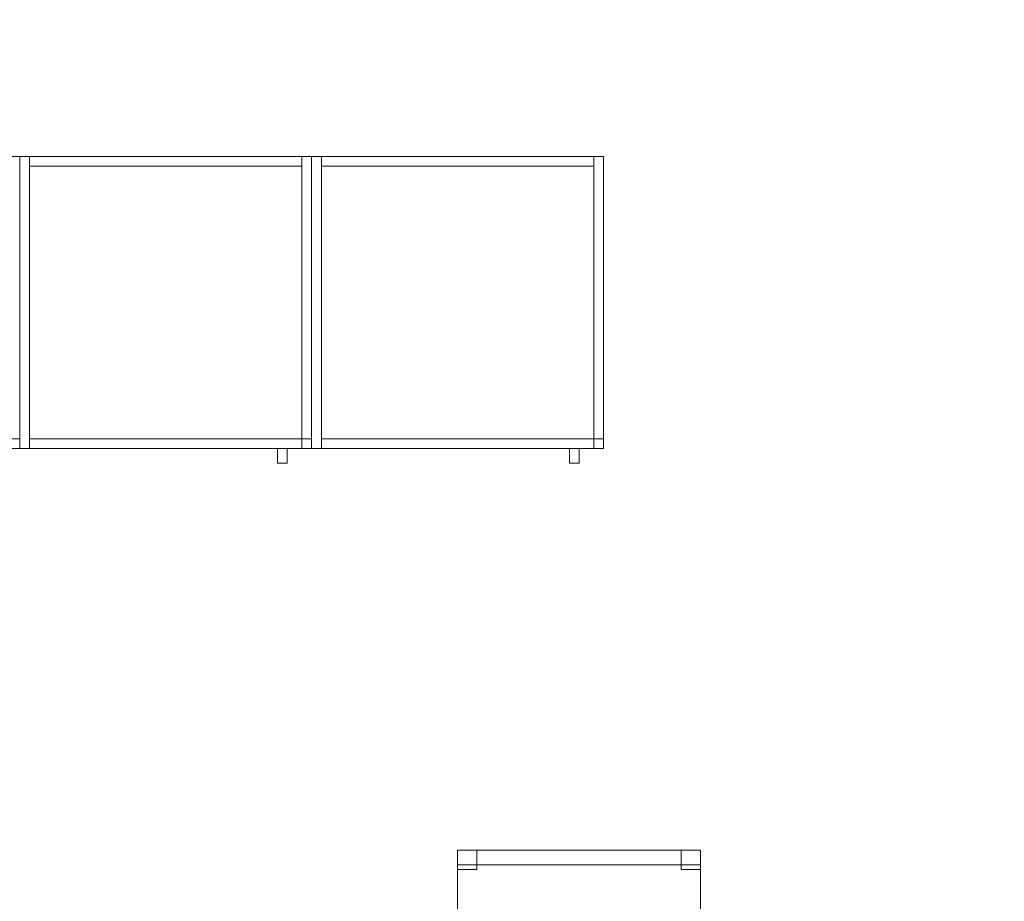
# Model space of a CAD drawing. Header units: metres. Extents: x 397.7 to 427.5, y 12.7 to 28.4.
# Tile 17 of 121: x 406.5 to 408.5, y 20.7 to 22.5. Entities that reach past the tile are written whole.
import ezdxf

# ---------------------------------------------------------------- set-up
doc = ezdxf.new("R2010")
doc.units = ezdxf.units.M
for name, color, linetype, lineweight in [('02_MOBILIARIO', 7, 'Continuous', 18), ('A-DETL-____-MBND', 7, 'Continuous', 18), ('A-WALL-____-MCUT', 7, 'Continuous', 25), ('A-WALL-____-OTLN', 7, 'Continuous', 25), ('Mobiliario', 7, 'Continuous', 18)]:
    doc.layers.add(name, color=color, linetype=linetype, lineweight=lineweight)

# ---------------------------------------------------------------- blocks, each defined once
blk = doc.blocks.new('Family - Evans P4-153701-07_ELEC_P4')
at = {"layer": 'A-WALL-____-MCUT', "color": 253, "true_color": 0xaaaaaa}
for p, q in [((1.5874, 5.027), (1.578, 5.0297)), ((1.578, 5.0297), (1.578, 4.8736)), ((1.8484, 4.937), (1.5874, 5.027)), ((2.1042, 4.8335), (1.8484, 4.937)), ((1.578, 4.8736), (1.5423, 4.8839)), ((1.5423, 4.8839), (1.7957, 4.7965)), ((2.3543, 4.7168), (2.1042, 4.8335)), ((1.7957, 4.7965), (2.0443, 4.6959)), ((2.5979, 4.5871), (2.3543, 4.7168)), ((2.0443, 4.6959), (2.2873, 4.5825)), ((2.2873, 4.5825), (2.524, 4.4565)), ((2.8344, 4.4448), (2.5979, 4.5871)), ((2.524, 4.4565), (2.7538, 4.3183)), ((3.0632, 4.2904), (2.8344, 4.4448)), ((2.7538, 4.3183), (2.976, 4.1683)), ((3.2835, 4.1242), (3.0632, 4.2904)), ((2.976, 4.1683), (3.1901, 4.0068)), ((3.318, 4.0952), (3.2835, 4.1242)), ((3.318, 3.8993), (3.318, 4.0952)), ((3.1901, 4.0068), (3.318, 3.8993)), ((3.4341, 3.8018), (3.3954, 3.8344)), ((3.3954, 3.8344), (3.4323, 3.7999)), ((3.4323, 3.7999), (3.4341, 3.8018))]:
    blk.add_line(p, q, dxfattribs=at)
at = {"layer": 'A-WALL-____-OTLN', "color": 253, "true_color": 0xaaaaaa}
for p, q in [((1.578, 5.0297), (1.578, 4.8736)), ((1.5874, 5.027), (1.578, 5.0297)), ((1.8484, 4.937), (1.5874, 5.027)), ((2.1042, 4.8335), (1.8484, 4.937)), ((1.5423, 4.8839), (1.7957, 4.7965)), ((1.578, 4.8736), (1.5423, 4.8839)), ((2.3543, 4.7168), (2.1042, 4.8335)), ((1.7957, 4.7965), (2.0443, 4.6959)), ((2.5979, 4.5871), (2.3543, 4.7168)), ((2.0443, 4.6959), (2.2873, 4.5825)), ((2.2873, 4.5825), (2.524, 4.4565)), ((2.8344, 4.4448), (2.5979, 4.5871)), ((2.524, 4.4565), (2.7538, 4.3183)), ((3.0632, 4.2904), (2.8344, 4.4448)), ((2.7538, 4.3183), (2.976, 4.1683)), ((3.2835, 4.1242), (3.0632, 4.2904)), ((2.976, 4.1683), (3.1901, 4.0068)), ((3.318, 4.0952), (3.2835, 4.1242)), ((3.318, 3.8993), (3.318, 4.0952)), ((3.1901, 4.0068), (3.318, 3.8993)), ((3.4341, 3.8018), (3.3954, 3.8344)), ((3.3954, 3.8344), (3.4323, 3.7999)), ((3.4323, 3.7999), (3.4341, 3.8018))]:
    blk.add_line(p, q, dxfattribs=at)
blk = doc.blocks.new('Family - Cadira d_Oficina_P4-153769-07_ELEC_P4')
at = {"layer": 'A-DETL-____-MBND', "color": 253, "true_color": 0xaaaaaa}
for p, q in [((0, 0.47), (0, 0.5)), ((0, 0.5), (0.5, 0.5)), ((0.5, 0.5), (0, 0.5)), ((0, 0.5), (0, 0.47)), ((0, 0), (0, 0.5)), ((0, 0.5), (0.5, 0.5)), ((0.5, 0.5), (0, 0.5)), ((0, 0.5), (0, 0)), ((0, 0.46), (0, 0.5)), ((0, 0.5), (0.04, 0.5)), ((0.04, 0.5), (0, 0.5)), ((0, 0.5), (0, 0.46)), ((0.04, 0.5), (0.04, 0.46)), ((0.04, 0.46), (0.04, 0.5)), ((0.46, 0.46), (0.46, 0.5)), ((0.46, 0.5), (0.5, 0.5)), ((0.5, 0.5), (0.46, 0.5)), ((0.46, 0.5), (0.46, 0.46)), ((0.5, 0.5), (0.5, 0.47)), ((0.5, 0.47), (0.5, 0.5)), ((0.5, 0.5), (0.5, 0)), ((0.5, 0), (0.5, 0.5)), ((0.5, 0.5), (0.5, 0.46)), ((0.5, 0.46), (0.5, 0.5)), ((0.5, 0.47), (0, 0.47)), ((0, 0.47), (0.5, 0.47)), ((0.04, 0.46), (0, 0.46)), ((0, 0.46), (0.04, 0.46)), ((0.5, 0.46), (0.46, 0.46)), ((0.46, 0.46), (0.5, 0.46)), ((0, 0), (0, 0.04)), ((0, 0.04), (0.04, 0.04)), ((0.04, 0.04), (0, 0.04)), ((0, 0.04), (0, 0)), ((0.04, 0.04), (0.04, 0)), ((0.04, 0), (0.04, 0.04)), ((0.46, 0), (0.46, 0.04)), ((0.46, 0.04), (0.5, 0.04)), ((0.5, 0.04), (0.46, 0.04)), ((0.46, 0.04), (0.46, 0)), ((0.5, 0.04), (0.5, 0)), ((0.5, 0), (0.5, 0.04)), ((0.5, 0), (0, 0)), ((0, 0), (0.5, 0)), ((0.04, 0), (0, 0)), ((0, 0), (0.04, 0)), ((0.5, 0), (0.46, 0)), ((0.46, 0), (0.5, 0))]:
    blk.add_line(p, q, dxfattribs=at)
blk = doc.blocks.new('Family - Armai 60x60x60_P4-153807-07_ELEC_P4')
at = {"layer": '02_MOBILIARIO', "color": 253, "true_color": 0xaaaaaa}
for p, q in [((0, 0.03), (0, 0.63)), ((0, 0.63), (0, 0.03)), ((0, 0.63), (0.6, 0.63)), ((0.6, 0.63), (0, 0.63)), ((0, 0.03), (0, 0.63)), ((0, 0.63), (0.02, 0.63)), ((0.02, 0.63), (0.02, 0.61)), ((0.02, 0.63), (0.58, 0.63)), ((0.02, 0.63), (0.02, 0.03)), ((0.58, 0.63), (0.58, 0.61)), ((0.58, 0.03), (0.58, 0.63)), ((0.58, 0.63), (0.6, 0.63)), ((0.6, 0.63), (0.6, 0.03)), ((0.6, 0.63), (0.6, 0.03)), ((0.6, 0.03), (0.6, 0.63)), ((0.58, 0.61), (0.02, 0.61)), ((0.02, 0.05), (0.02, 0.03)), ((0.02, 0.05), (0.58, 0.05)), ((0.58, 0.03), (0.58, 0.05)), ((0.58, 0.05), (0.6, 0.05)), ((0.58, 0.05), (0.58, 0.03)), ((0.6, 0.03), (0.6, 0.05)), ((0.6, 0.03), (0, 0.03)), ((0, 0.03), (0.6, 0.03)), ((0, 0.03), (0.02, 0.03)), ((0.58, 0.03), (0.02, 0.03)), ((0.6, 0.03), (0.58, 0.03)), ((0.58, 0.03), (0.6, 0.03))]:
    blk.add_line(p, q, dxfattribs=at)
at = {"layer": 'Mobiliario', "color": 253, "true_color": 0xaaaaaa}
for p, q in [((0.02, 0.63), (0, 0.63)), ((0, 0.63), (0, 0.03)), ((0.02, 0.63), (0.02, 0.61)), ((0.58, 0.63), (0.02, 0.63)), ((0.02, 0.03), (0.02, 0.63)), ((0.58, 0.61), (0.58, 0.63)), ((0.6, 0.63), (0.58, 0.63)), ((0.58, 0.63), (0.58, 0.03)), ((0.6, 0.03), (0.6, 0.63)), ((0.02, 0.61), (0.58, 0.61)), ((0.02, 0.05), (0.02, 0.03)), ((0.58, 0.05), (0.02, 0.05)), ((0.6, 0.05), (0.58, 0.05)), ((0.58, 0.05), (0.58, 0.03)), ((0.58, 0.03), (0.58, 0.05)), ((0.6, 0.03), (0.6, 0.05)), ((0, 0.03), (0.02, 0.03)), ((0.02, 0.03), (0.58, 0.03)), ((0.58, 0.03), (0.6, 0.03)), ((0.58, 0.03), (0.6, 0.03))]:
    blk.add_line(p, q, dxfattribs=at)
blk = doc.blocks.new('Family - Armai 60x60x60_P4-153842-07_ELEC_P4')
at = {"layer": '02_MOBILIARIO', "color": 253, "true_color": 0xaaaaaa}
for p, q in [((0, 0.03), (0, 0.63)), ((0, 0.63), (0.02, 0.63)), ((0, 0.03), (0, 0.63)), ((0, 0.63), (0, 0.03)), ((0, 0.63), (0.6, 0.63)), ((0.6, 0.63), (0, 0.63)), ((0.02, 0.63), (0.02, 0.03)), ((0.02, 0.63), (0.02, 0.61)), ((0.02, 0.63), (0.58, 0.63)), ((0.58, 0.03), (0.58, 0.63)), ((0.58, 0.63), (0.6, 0.63)), ((0.58, 0.63), (0.58, 0.61)), ((0.6, 0.63), (0.6, 0.03)), ((0.6, 0.63), (0.6, 0.03)), ((0.6, 0.03), (0.6, 0.63)), ((0.58, 0.61), (0.02, 0.61)), ((0.02, 0.05), (0.02, 0.03)), ((0.02, 0.05), (0.58, 0.05)), ((0.58, 0.05), (0.58, 0.03)), ((0.58, 0.03), (0.58, 0.05)), ((0.58, 0.05), (0.6, 0.05)), ((0.6, 0.03), (0.6, 0.05)), ((0, 0.03), (0.02, 0.03)), ((0.6, 0.03), (0, 0.03)), ((0, 0.03), (0.6, 0.03)), ((0.58, 0.03), (0.02, 0.03)), ((0.58, 0.03), (0.6, 0.03)), ((0.6, 0.03), (0.58, 0.03))]:
    blk.add_line(p, q, dxfattribs=at)
at = {"layer": 'Mobiliario', "color": 253, "true_color": 0xaaaaaa}
for p, q in [((0.02, 0.63), (0, 0.63)), ((0, 0.63), (0, 0.03)), ((0.02, 0.03), (0.02, 0.63)), ((0.02, 0.63), (0.02, 0.61)), ((0.58, 0.63), (0.02, 0.63)), ((0.6, 0.63), (0.58, 0.63)), ((0.58, 0.63), (0.58, 0.03)), ((0.58, 0.61), (0.58, 0.63)), ((0.6, 0.03), (0.6, 0.63)), ((0.02, 0.61), (0.58, 0.61)), ((0.02, 0.05), (0.02, 0.03)), ((0.58, 0.05), (0.02, 0.05)), ((0.58, 0.03), (0.58, 0.05)), ((0.6, 0.05), (0.58, 0.05)), ((0.58, 0.05), (0.58, 0.03)), ((0.6, 0.03), (0.6, 0.05)), ((0, 0.03), (0.02, 0.03)), ((0.02, 0.03), (0.58, 0.03)), ((0.58, 0.03), (0.6, 0.03)), ((0.58, 0.03), (0.6, 0.03))]:
    blk.add_line(p, q, dxfattribs=at)
blk = doc.blocks.new('Family - Armai 60x60x60_P4-153850-07_ELEC_P4')
at = {"layer": 'A-DETL-____-MBND', "color": 253, "true_color": 0xaaaaaa}
for p, q in [((0, 0.03), (0, 0.63)), ((0, 0.63), (0.02, 0.63)), ((0, 0.63), (0.02, 0.63)), ((0, 0.63), (0, 0.03)), ((0, 0.03), (0, 0.63)), ((0, 0.63), (0, 0.03)), ((0, 0.63), (0.6, 0.63)), ((0.6, 0.63), (0, 0.63)), ((0, 0.03), (0, 0.63)), ((0, 0.63), (0, 0.03)), ((0, 0.63), (0.6, 0.63)), ((0.6, 0.63), (0, 0.63)), ((0.02, 0.63), (0.02, 0.03)), ((0.02, 0.03), (0.02, 0.63)), ((0.02, 0.61), (0.02, 0.63)), ((0.02, 0.63), (0.02, 0.61)), ((0.02, 0.63), (0.58, 0.63)), ((0.58, 0.63), (0.02, 0.63)), ((0.58, 0.03), (0.58, 0.63)), ((0.58, 0.63), (0.6, 0.63)), ((0.58, 0.63), (0.6, 0.63)), ((0.58, 0.63), (0.58, 0.03)), ((0.58, 0.63), (0.58, 0.61)), ((0.58, 0.63), (0.58, 0.61)), ((0.6, 0.63), (0.6, 0.03)), ((0.6, 0.03), (0.6, 0.63)), ((0.6, 0.63), (0.6, 0.03)), ((0.6, 0.03), (0.6, 0.63)), ((0.6, 0.63), (0.6, 0.03)), ((0.6, 0.03), (0.6, 0.63)), ((0.58, 0.61), (0.02, 0.61)), ((0.02, 0.61), (0.58, 0.61)), ((0.02, 0.03), (0.02, 0.05)), ((0.02, 0.05), (0.02, 0.03)), ((0.02, 0.05), (0.58, 0.05)), ((0.58, 0.05), (0.02, 0.05)), ((0.58, 0.03), (0.58, 0.05)), ((0.58, 0.05), (0.6, 0.05)), ((0.58, 0.03), (0.58, 0.05)), ((0.6, 0.05), (0.58, 0.05)), ((0.58, 0.05), (0.58, 0.03)), ((0.58, 0.05), (0.58, 0.03)), ((0.6, 0.05), (0.6, 0.03)), ((0.6, 0.03), (0.6, 0.05)), ((0.02, 0.03), (0, 0.03)), ((0, 0.03), (0.02, 0.03)), ((0.6, 0.03), (0, 0.03)), ((0, 0.03), (0.6, 0.03)), ((0.6, 0.03), (0, 0.03)), ((0, 0.03), (0.6, 0.03)), ((0.58, 0.03), (0.02, 0.03)), ((0.02, 0.03), (0.58, 0.03)), ((0.53, 0), (0.53, 0.03)), ((0.53, 0.03), (0.53, 0)), ((0.53, 0.03), (0.55, 0.03)), ((0.55, 0.03), (0.53, 0.03)), ((0.55, 0.03), (0.55, 0)), ((0.55, 0.03), (0.55, 0)), ((0.6, 0.03), (0.58, 0.03)), ((0.58, 0.03), (0.6, 0.03)), ((0.6, 0.03), (0.58, 0.03)), ((0.58, 0.03), (0.6, 0.03)), ((0.55, 0), (0.53, 0)), ((0.53, 0), (0.55, 0))]:
    blk.add_line(p, q, dxfattribs=at)
blk = doc.blocks.new('Family - Armai 60x60x60_P4-154062-07_ELEC_P4')
at = {"layer": 'A-DETL-____-MBND', "color": 253, "true_color": 0xaaaaaa}
for p, q in [((0, 0.03), (0, 0.63)), ((0, 0.63), (0.02, 0.63)), ((0, 0.63), (0.02, 0.63)), ((0, 0.63), (0, 0.03)), ((0, 0.03), (0, 0.63)), ((0, 0.63), (0, 0.03)), ((0, 0.63), (0.6, 0.63)), ((0.6, 0.63), (0, 0.63)), ((0, 0.03), (0, 0.63)), ((0, 0.63), (0, 0.03)), ((0, 0.63), (0.6, 0.63)), ((0.6, 0.63), (0, 0.63)), ((0.02, 0.61), (0.02, 0.63)), ((0.02, 0.63), (0.02, 0.61)), ((0.02, 0.63), (0.58, 0.63)), ((0.58, 0.63), (0.02, 0.63)), ((0.02, 0.63), (0.02, 0.03)), ((0.02, 0.03), (0.02, 0.63)), ((0.58, 0.63), (0.58, 0.61)), ((0.58, 0.63), (0.58, 0.61)), ((0.58, 0.03), (0.58, 0.63)), ((0.58, 0.63), (0.6, 0.63)), ((0.58, 0.63), (0.6, 0.63)), ((0.58, 0.63), (0.58, 0.03)), ((0.6, 0.63), (0.6, 0.03)), ((0.6, 0.03), (0.6, 0.63)), ((0.6, 0.63), (0.6, 0.03)), ((0.6, 0.03), (0.6, 0.63)), ((0.6, 0.63), (0.6, 0.03)), ((0.6, 0.03), (0.6, 0.63)), ((0.58, 0.61), (0.02, 0.61)), ((0.02, 0.61), (0.58, 0.61)), ((0.02, 0.03), (0.02, 0.05)), ((0.02, 0.05), (0.02, 0.03)), ((0.02, 0.05), (0.58, 0.05)), ((0.58, 0.05), (0.02, 0.05)), ((0.58, 0.05), (0.58, 0.03)), ((0.58, 0.05), (0.58, 0.03)), ((0.58, 0.03), (0.58, 0.05)), ((0.58, 0.05), (0.6, 0.05)), ((0.58, 0.03), (0.58, 0.05)), ((0.6, 0.05), (0.58, 0.05)), ((0.6, 0.05), (0.6, 0.03)), ((0.6, 0.03), (0.6, 0.05)), ((0.02, 0.03), (0, 0.03)), ((0, 0.03), (0.02, 0.03)), ((0.6, 0.03), (0, 0.03)), ((0, 0.03), (0.6, 0.03)), ((0.6, 0.03), (0, 0.03)), ((0, 0.03), (0.6, 0.03)), ((0.58, 0.03), (0.02, 0.03)), ((0.02, 0.03), (0.58, 0.03)), ((0.53, 0), (0.53, 0.03)), ((0.53, 0.03), (0.53, 0)), ((0.53, 0.03), (0.55, 0.03)), ((0.55, 0.03), (0.53, 0.03)), ((0.55, 0.03), (0.55, 0)), ((0.55, 0.03), (0.55, 0)), ((0.6, 0.03), (0.58, 0.03)), ((0.58, 0.03), (0.6, 0.03)), ((0.6, 0.03), (0.58, 0.03)), ((0.58, 0.03), (0.6, 0.03)), ((0.55, 0), (0.53, 0)), ((0.53, 0), (0.55, 0))]:
    blk.add_line(p, q, dxfattribs=at)
blk = doc.blocks.new('Family - Armai 60x60x60_P4-154114-07_ELEC_P4')
at = {"layer": '02_MOBILIARIO', "color": 253, "true_color": 0xaaaaaa}
for p, q in [((0, 0.03), (0, 0.63)), ((0, 0.63), (0.02, 0.63)), ((0, 0.03), (0, 0.63)), ((0, 0.63), (0, 0.03)), ((0, 0.63), (0.6, 0.63)), ((0.6, 0.63), (0, 0.63)), ((0.02, 0.63), (0.02, 0.03)), ((0.02, 0.63), (0.02, 0.61)), ((0.02, 0.63), (0.58, 0.63)), ((0.58, 0.63), (0.58, 0.61)), ((0.58, 0.03), (0.58, 0.63)), ((0.58, 0.63), (0.6, 0.63)), ((0.6, 0.63), (0.6, 0.03)), ((0.6, 0.03), (0.6, 0.63)), ((0.6, 0.63), (0.6, 0.03)), ((0.58, 0.61), (0.02, 0.61)), ((0.02, 0.05), (0.02, 0.03)), ((0.02, 0.05), (0.58, 0.05)), ((0.58, 0.03), (0.58, 0.05)), ((0.58, 0.05), (0.6, 0.05)), ((0.58, 0.05), (0.58, 0.03)), ((0.6, 0.03), (0.6, 0.05)), ((0, 0.03), (0.02, 0.03)), ((0.6, 0.03), (0, 0.03)), ((0, 0.03), (0.6, 0.03)), ((0.58, 0.03), (0.02, 0.03)), ((0.6, 0.03), (0.58, 0.03)), ((0.58, 0.03), (0.6, 0.03))]:
    blk.add_line(p, q, dxfattribs=at)
at = {"layer": 'Mobiliario', "color": 253, "true_color": 0xaaaaaa}
for p, q in [((0.02, 0.63), (0, 0.63)), ((0, 0.63), (0, 0.03)), ((0.02, 0.03), (0.02, 0.63)), ((0.02, 0.63), (0.02, 0.61)), ((0.58, 0.63), (0.02, 0.63)), ((0.58, 0.61), (0.58, 0.63)), ((0.6, 0.63), (0.58, 0.63)), ((0.58, 0.63), (0.58, 0.03)), ((0.6, 0.03), (0.6, 0.63)), ((0.02, 0.61), (0.58, 0.61)), ((0.02, 0.05), (0.02, 0.03)), ((0.58, 0.05), (0.02, 0.05)), ((0.6, 0.05), (0.58, 0.05)), ((0.58, 0.05), (0.58, 0.03)), ((0.58, 0.03), (0.58, 0.05)), ((0.6, 0.03), (0.6, 0.05)), ((0, 0.03), (0.02, 0.03)), ((0.02, 0.03), (0.58, 0.03)), ((0.58, 0.03), (0.6, 0.03)), ((0.58, 0.03), (0.6, 0.03))]:
    blk.add_line(p, q, dxfattribs=at)
blk = doc.blocks.new('Family - Armai 60x60x60_P4-154334-07_ELEC_P4')
at = {"layer": 'A-DETL-____-MBND', "color": 253, "true_color": 0xaaaaaa}
for p, q in [((0, 0.03), (0, 0.63)), ((0, 0.63), (0, 0.03)), ((0, 0.63), (0.6, 0.63)), ((0.6, 0.63), (0, 0.63)), ((0, 0.03), (0, 0.63)), ((0, 0.63), (0.02, 0.63)), ((0, 0.63), (0.02, 0.63)), ((0, 0.63), (0, 0.03)), ((0, 0.03), (0, 0.63)), ((0, 0.63), (0, 0.03)), ((0, 0.63), (0.6, 0.63)), ((0.6, 0.63), (0, 0.63)), ((0.02, 0.61), (0.02, 0.63)), ((0.02, 0.63), (0.02, 0.61)), ((0.02, 0.63), (0.58, 0.63)), ((0.58, 0.63), (0.02, 0.63)), ((0.02, 0.63), (0.02, 0.03)), ((0.02, 0.03), (0.02, 0.63)), ((0.58, 0.03), (0.58, 0.63)), ((0.58, 0.63), (0.6, 0.63)), ((0.58, 0.63), (0.6, 0.63)), ((0.58, 0.63), (0.58, 0.03)), ((0.58, 0.63), (0.58, 0.61)), ((0.58, 0.63), (0.58, 0.61)), ((0.6, 0.63), (0.6, 0.03)), ((0.6, 0.03), (0.6, 0.63)), ((0.6, 0.63), (0.6, 0.03)), ((0.6, 0.03), (0.6, 0.63)), ((0.6, 0.63), (0.6, 0.03)), ((0.6, 0.03), (0.6, 0.63)), ((0.58, 0.61), (0.02, 0.61)), ((0.02, 0.61), (0.58, 0.61)), ((0.02, 0.03), (0.02, 0.05)), ((0.02, 0.05), (0.02, 0.03)), ((0.02, 0.05), (0.58, 0.05)), ((0.58, 0.05), (0.02, 0.05)), ((0.58, 0.03), (0.58, 0.05)), ((0.58, 0.05), (0.6, 0.05)), ((0.58, 0.03), (0.58, 0.05)), ((0.6, 0.05), (0.58, 0.05)), ((0.58, 0.05), (0.58, 0.03)), ((0.58, 0.05), (0.58, 0.03)), ((0.6, 0.05), (0.6, 0.03)), ((0.6, 0.03), (0.6, 0.05)), ((0.6, 0.03), (0, 0.03)), ((0, 0.03), (0.6, 0.03)), ((0.02, 0.03), (0, 0.03)), ((0, 0.03), (0.02, 0.03)), ((0.6, 0.03), (0, 0.03)), ((0, 0.03), (0.6, 0.03)), ((0.58, 0.03), (0.02, 0.03)), ((0.02, 0.03), (0.58, 0.03)), ((0.53, 0), (0.53, 0.03)), ((0.53, 0.03), (0.53, 0)), ((0.53, 0.03), (0.55, 0.03)), ((0.55, 0.03), (0.53, 0.03)), ((0.55, 0.03), (0.55, 0)), ((0.55, 0.03), (0.55, 0)), ((0.6, 0.03), (0.58, 0.03)), ((0.58, 0.03), (0.6, 0.03)), ((0.6, 0.03), (0.58, 0.03)), ((0.58, 0.03), (0.6, 0.03)), ((0.55, 0), (0.53, 0)), ((0.53, 0), (0.55, 0))]:
    blk.add_line(p, q, dxfattribs=at)
blk = doc.blocks.new('Family - Armai 60x60x60_P4-154414-07_ELEC_P4')
at = {"layer": 'A-DETL-____-MBND', "color": 253, "true_color": 0xaaaaaa}
for p, q in [((0, 0.03), (0, 0.63)), ((0, 0.63), (0, 0.03)), ((0, 0.63), (0.6, 0.63)), ((0.6, 0.63), (0, 0.63)), ((0, 0.03), (0, 0.63)), ((0, 0.63), (0, 0.03)), ((0, 0.63), (0.6, 0.63)), ((0.6, 0.63), (0, 0.63)), ((0, 0.03), (0, 0.63)), ((0, 0.63), (0.02, 0.63)), ((0, 0.63), (0.02, 0.63)), ((0, 0.63), (0, 0.03)), ((0.02, 0.61), (0.02, 0.63)), ((0.02, 0.63), (0.02, 0.61)), ((0.02, 0.63), (0.58, 0.63)), ((0.58, 0.63), (0.02, 0.63)), ((0.02, 0.63), (0.02, 0.03)), ((0.02, 0.03), (0.02, 0.63)), ((0.58, 0.63), (0.58, 0.61)), ((0.58, 0.63), (0.58, 0.61)), ((0.58, 0.03), (0.58, 0.63)), ((0.58, 0.63), (0.6, 0.63)), ((0.58, 0.63), (0.6, 0.63)), ((0.58, 0.63), (0.58, 0.03)), ((0.6, 0.63), (0.6, 0.03)), ((0.6, 0.03), (0.6, 0.63)), ((0.6, 0.63), (0.6, 0.03)), ((0.6, 0.03), (0.6, 0.63)), ((0.6, 0.63), (0.6, 0.03)), ((0.6, 0.03), (0.6, 0.63)), ((0.58, 0.61), (0.02, 0.61)), ((0.02, 0.61), (0.58, 0.61)), ((0.02, 0.03), (0.02, 0.05)), ((0.02, 0.05), (0.02, 0.03)), ((0.02, 0.05), (0.58, 0.05)), ((0.58, 0.05), (0.02, 0.05)), ((0.58, 0.05), (0.58, 0.03)), ((0.58, 0.05), (0.58, 0.03)), ((0.58, 0.03), (0.58, 0.05)), ((0.58, 0.05), (0.6, 0.05)), ((0.58, 0.03), (0.58, 0.05)), ((0.6, 0.05), (0.58, 0.05)), ((0.6, 0.05), (0.6, 0.03)), ((0.6, 0.03), (0.6, 0.05)), ((0.6, 0.03), (0, 0.03)), ((0, 0.03), (0.6, 0.03)), ((0.6, 0.03), (0, 0.03)), ((0, 0.03), (0.6, 0.03)), ((0.02, 0.03), (0, 0.03)), ((0, 0.03), (0.02, 0.03)), ((0.58, 0.03), (0.02, 0.03)), ((0.02, 0.03), (0.58, 0.03)), ((0.53, 0), (0.53, 0.03)), ((0.53, 0.03), (0.53, 0)), ((0.53, 0.03), (0.55, 0.03)), ((0.55, 0.03), (0.53, 0.03)), ((0.55, 0.03), (0.55, 0)), ((0.55, 0.03), (0.55, 0)), ((0.6, 0.03), (0.58, 0.03)), ((0.58, 0.03), (0.6, 0.03)), ((0.6, 0.03), (0.58, 0.03)), ((0.58, 0.03), (0.6, 0.03)), ((0.55, 0), (0.53, 0)), ((0.53, 0), (0.55, 0))]:
    blk.add_line(p, q, dxfattribs=at)
blk = doc.blocks.new('Family - Armai 60x60x60_P4-154436-07_ELEC_P4')
at = {"layer": 'A-DETL-____-MBND', "color": 253, "true_color": 0xaaaaaa}
for p, q in [((0, 0.03), (0, 0.63)), ((0, 0.63), (0.02, 0.63)), ((0, 0.63), (0.02, 0.63)), ((0, 0.63), (0, 0.03)), ((0, 0.03), (0, 0.63)), ((0, 0.63), (0, 0.03)), ((0, 0.63), (0.6, 0.63)), ((0.6, 0.63), (0, 0.63)), ((0, 0.03), (0, 0.63)), ((0, 0.63), (0, 0.03)), ((0, 0.63), (0.6, 0.63)), ((0.6, 0.63), (0, 0.63)), ((0.02, 0.61), (0.02, 0.63)), ((0.02, 0.63), (0.02, 0.61)), ((0.02, 0.63), (0.58, 0.63)), ((0.58, 0.63), (0.02, 0.63)), ((0.02, 0.63), (0.02, 0.03)), ((0.02, 0.03), (0.02, 0.63)), ((0.58, 0.63), (0.58, 0.61)), ((0.58, 0.63), (0.58, 0.61)), ((0.58, 0.03), (0.58, 0.63)), ((0.58, 0.63), (0.6, 0.63)), ((0.58, 0.63), (0.6, 0.63)), ((0.58, 0.63), (0.58, 0.03)), ((0.6, 0.63), (0.6, 0.03)), ((0.6, 0.03), (0.6, 0.63)), ((0.6, 0.63), (0.6, 0.03)), ((0.6, 0.03), (0.6, 0.63)), ((0.6, 0.63), (0.6, 0.03)), ((0.6, 0.03), (0.6, 0.63)), ((0.58, 0.61), (0.02, 0.61)), ((0.02, 0.61), (0.58, 0.61)), ((0.02, 0.03), (0.02, 0.05)), ((0.02, 0.05), (0.02, 0.03)), ((0.02, 0.05), (0.58, 0.05)), ((0.58, 0.05), (0.02, 0.05)), ((0.58, 0.03), (0.58, 0.05)), ((0.58, 0.05), (0.6, 0.05)), ((0.58, 0.03), (0.58, 0.05)), ((0.6, 0.05), (0.58, 0.05)), ((0.58, 0.05), (0.58, 0.03)), ((0.58, 0.05), (0.58, 0.03)), ((0.6, 0.05), (0.6, 0.03)), ((0.6, 0.03), (0.6, 0.05)), ((0.02, 0.03), (0, 0.03)), ((0, 0.03), (0.02, 0.03)), ((0.6, 0.03), (0, 0.03)), ((0, 0.03), (0.6, 0.03)), ((0.6, 0.03), (0, 0.03)), ((0, 0.03), (0.6, 0.03)), ((0.58, 0.03), (0.02, 0.03)), ((0.02, 0.03), (0.58, 0.03)), ((0.53, 0), (0.53, 0.03)), ((0.53, 0.03), (0.53, 0)), ((0.53, 0.03), (0.55, 0.03)), ((0.55, 0.03), (0.53, 0.03)), ((0.55, 0.03), (0.55, 0)), ((0.55, 0.03), (0.55, 0)), ((0.6, 0.03), (0.58, 0.03)), ((0.58, 0.03), (0.6, 0.03)), ((0.6, 0.03), (0.58, 0.03)), ((0.58, 0.03), (0.6, 0.03)), ((0.55, 0), (0.53, 0)), ((0.53, 0), (0.55, 0))]:
    blk.add_line(p, q, dxfattribs=at)
blk = doc.blocks.new('Family - Armai 60x60x60_P4-154519-07_ELEC_P4')
at = {"layer": 'A-DETL-____-MBND', "color": 253, "true_color": 0xaaaaaa}
for p, q in [((0, 0.03), (0, 0.63)), ((0, 0.63), (0, 0.03)), ((0, 0.63), (0.6, 0.63)), ((0.6, 0.63), (0, 0.63)), ((0, 0.03), (0, 0.63)), ((0, 0.63), (0, 0.03)), ((0, 0.63), (0.6, 0.63)), ((0.6, 0.63), (0, 0.63)), ((0, 0.03), (0, 0.63)), ((0, 0.63), (0.02, 0.63)), ((0, 0.63), (0.02, 0.63)), ((0, 0.63), (0, 0.03)), ((0.02, 0.63), (0.02, 0.03)), ((0.02, 0.03), (0.02, 0.63)), ((0.02, 0.61), (0.02, 0.63)), ((0.02, 0.63), (0.02, 0.61)), ((0.02, 0.63), (0.58, 0.63)), ((0.58, 0.63), (0.02, 0.63)), ((0.58, 0.63), (0.58, 0.61)), ((0.58, 0.63), (0.58, 0.61)), ((0.58, 0.03), (0.58, 0.63)), ((0.58, 0.63), (0.6, 0.63)), ((0.58, 0.63), (0.6, 0.63)), ((0.58, 0.63), (0.58, 0.03)), ((0.6, 0.63), (0.6, 0.03)), ((0.6, 0.03), (0.6, 0.63)), ((0.6, 0.63), (0.6, 0.03)), ((0.6, 0.03), (0.6, 0.63)), ((0.6, 0.63), (0.6, 0.03)), ((0.6, 0.03), (0.6, 0.63)), ((0.58, 0.61), (0.02, 0.61)), ((0.02, 0.61), (0.58, 0.61)), ((0.02, 0.03), (0.02, 0.05)), ((0.02, 0.05), (0.02, 0.03)), ((0.02, 0.05), (0.58, 0.05)), ((0.58, 0.05), (0.02, 0.05)), ((0.58, 0.03), (0.58, 0.05)), ((0.58, 0.05), (0.6, 0.05)), ((0.58, 0.03), (0.58, 0.05)), ((0.6, 0.05), (0.58, 0.05)), ((0.58, 0.05), (0.58, 0.03)), ((0.58, 0.05), (0.58, 0.03)), ((0.6, 0.05), (0.6, 0.03)), ((0.6, 0.03), (0.6, 0.05)), ((0.6, 0.03), (0, 0.03)), ((0, 0.03), (0.6, 0.03)), ((0.6, 0.03), (0, 0.03)), ((0, 0.03), (0.6, 0.03)), ((0.02, 0.03), (0, 0.03)), ((0, 0.03), (0.02, 0.03)), ((0.58, 0.03), (0.02, 0.03)), ((0.02, 0.03), (0.58, 0.03)), ((0.53, 0), (0.53, 0.03)), ((0.53, 0.03), (0.53, 0)), ((0.53, 0.03), (0.55, 0.03)), ((0.55, 0.03), (0.53, 0.03)), ((0.55, 0.03), (0.55, 0)), ((0.55, 0.03), (0.55, 0)), ((0.6, 0.03), (0.58, 0.03)), ((0.58, 0.03), (0.6, 0.03)), ((0.6, 0.03), (0.58, 0.03)), ((0.58, 0.03), (0.6, 0.03)), ((0.55, 0), (0.53, 0)), ((0.53, 0), (0.55, 0))]:
    blk.add_line(p, q, dxfattribs=at)
blk = doc.blocks.new('LONDR55-XX_ZZ-ARQ-CAA-M3D-Londres55_ifc-1-07_ELEC_P4')
at = {"layer": '02_MOBILIARIO', "color": 253, "lineweight": 18, "true_color": 0xaaaaaa}
for name, p in [('Family - Armai 60x60x60_P4-153842-07_ELEC_P4', (405.8621, 21.5873)), ('Family - Armai 60x60x60_P4-154436-07_ELEC_P4', (405.8621, 21.5873)), ('Family - Armai 60x60x60_P4-154519-07_ELEC_P4', (405.8621, 21.5873)), ('Family - Armai 60x60x60_P4-153850-07_ELEC_P4', (406.4621, 21.5873)), ('Family - Armai 60x60x60_P4-154114-07_ELEC_P4', (406.4621, 21.5873)), ('Family - Armai 60x60x60_P4-154414-07_ELEC_P4', (406.4621, 21.5873)), ('Family - Armai 60x60x60_P4-153807-07_ELEC_P4', (407.0621, 21.5873)), ('Family - Armai 60x60x60_P4-154062-07_ELEC_P4', (407.0621, 21.5873)), ('Family - Armai 60x60x60_P4-154334-07_ELEC_P4', (407.0621, 21.5873)), ('Family - Cadira d_Oficina_P4-153769-07_ELEC_P4', (407.3616, 20.2923))]:
    blk.add_blockref(name, p, dxfattribs=at)
at = {"layer": 'A-WALL-____-OTLN', "color": 253, "lineweight": 18, "true_color": 0xaaaaaa}
blk.add_blockref('Family - Evans P4-153701-07_ELEC_P4', (406.1589, 18.3102), dxfattribs=at)

msp = doc.modelspace()

# ---------------------------------------------------------------- block references
at = {"lineweight": 5}
msp.add_blockref('LONDR55-XX_ZZ-ARQ-CAA-M3D-Londres55_ifc-1-07_ELEC_P4', (0, 0), dxfattribs=at)

doc.saveas('drawing.dxf')
